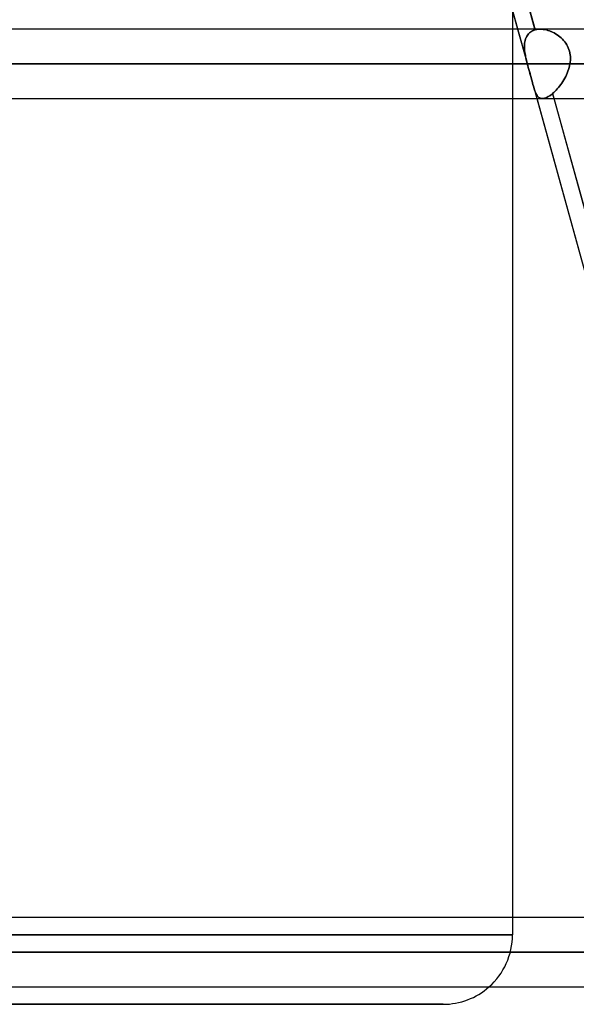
# Model space of a CAD drawing. Header units: millimetres. Extents: x -156 to 156, y -132 to 52.
# Tile 43 of 79: x 24.4 to 32.42, y -64 to -49.81. Entities that reach past the tile are written whole.
import ezdxf

# ---------------------------------------------------------------- set-up
doc = ezdxf.new("R2010")
doc.units = ezdxf.units.MM
doc.layers.add('MAIN-1', color=7, linetype='Continuous')

msp = doc.modelspace()

# ---------------------------------------------------------------- linework, layer by layer
at = {"layer": 'MAIN-1'}
for p, q in [((28.272, -37.989), (31.72, -50.475)), ((28.316, -38.15), (31.575, -49.95)), ((28.542, -38.072), (31.826, -49.96)), ((31.823, -49.95), (28.564, -38.15)), ((31.5, -49.677), (31.5, -49.95)), ((72.119, -49.95), (-72.119, -49.95)), ((72.119, -49.95), (-72.119, -49.95)), ((31.9, -49.95), (-31.9, -49.95)), ((31.9, -49.95), (-31.9, -49.95)), ((31.5, -49.95), (31.5, -50.95)), ((31.575, -49.95), (31.72, -50.475)), ((31.694, -50.077), (31.687, -50.095)), ((31.689, -50.089), (31.698, -50.068)), ((31.702, -50.06), (31.694, -50.077)), ((31.698, -50.068), (31.708, -50.049)), ((31.711, -50.045), (31.702, -50.06)), ((31.708, -50.049), (31.72, -50.031)), ((31.721, -50.03), (31.711, -50.045)), ((31.72, -50.031), (31.733, -50.015)), ((31.732, -50.016), (31.721, -50.03)), ((31.745, -50.003), (31.732, -50.016)), ((31.733, -50.015), (31.749, -50)), ((31.759, -49.992), (31.745, -50.003)), ((31.749, -50), (31.766, -49.987)), ((31.774, -49.982), (31.759, -49.992)), ((31.766, -49.987), (31.784, -49.976)), ((31.79, -49.973), (31.774, -49.982)), ((31.784, -49.976), (31.804, -49.967)), ((31.808, -49.966), (31.79, -49.973)), ((31.804, -49.967), (31.826, -49.96)), ((31.826, -49.96), (31.808, -49.966)), ((31.826, -49.96), (31.823, -49.95)), ((31.826, -49.96), (31.838, -49.957)), ((31.838, -49.957), (31.826, -49.96)), ((31.838, -49.957), (31.85, -49.954)), ((31.85, -49.954), (31.838, -49.957)), ((31.85, -49.954), (31.862, -49.952)), ((31.863, -49.952), (31.85, -49.954)), ((31.862, -49.952), (31.875, -49.951)), ((31.875, -49.951), (31.863, -49.952)), ((31.875, -49.951), (31.888, -49.95)), ((31.888, -49.95), (31.875, -49.951)), ((31.888, -49.95), (31.901, -49.95)), ((31.901, -49.95), (31.888, -49.95)), ((31.901, -49.95), (31.923, -49.951)), ((31.923, -49.951), (31.901, -49.95)), ((31.923, -49.951), (31.944, -49.953)), ((31.944, -49.953), (31.923, -49.951)), ((31.944, -49.953), (31.966, -49.956)), ((31.967, -49.957), (31.944, -49.953)), ((31.966, -49.956), (31.989, -49.961)), ((31.989, -49.961), (31.967, -49.957)), ((31.989, -49.961), (32.011, -49.967)), ((32.011, -49.967), (31.989, -49.961)), ((32.011, -49.967), (32.033, -49.975)), ((32.033, -49.975), (32.011, -49.967)), ((32.033, -49.975), (32.055, -49.983)), ((32.056, -49.984), (32.033, -49.975)), ((32.055, -49.983), (32.077, -49.993)), ((32.078, -49.993), (32.056, -49.984)), ((32.077, -49.993), (32.099, -50.004)), ((32.1, -50.004), (32.078, -49.993)), ((32.099, -50.004), (32.121, -50.016)), ((32.121, -50.017), (32.1, -50.004)), ((32.121, -50.016), (32.142, -50.03)), ((32.142, -50.03), (32.121, -50.017)), ((32.142, -50.03), (32.162, -50.044)), ((32.162, -50.044), (32.142, -50.03)), ((32.162, -50.044), (32.182, -50.059)), ((32.182, -50.06), (32.162, -50.044)), ((32.182, -50.059), (32.201, -50.076)), ((32.201, -50.076), (32.182, -50.06)), ((32.201, -50.076), (32.219, -50.093)), ((32.219, -50.094), (32.201, -50.076)), ((31.673, -50.173), (31.672, -50.194)), ((31.672, -50.207), (31.673, -50.182)), ((31.672, -50.194), (31.672, -50.216)), ((31.673, -50.232), (31.672, -50.207)), ((31.672, -50.216), (31.673, -50.238)), ((31.675, -50.153), (31.673, -50.173)), ((31.673, -50.182), (31.675, -50.157)), ((31.678, -50.133), (31.675, -50.153)), ((31.675, -50.157), (31.678, -50.133)), ((31.678, -50.133), (31.683, -50.111)), ((31.682, -50.113), (31.678, -50.133)), ((31.687, -50.095), (31.682, -50.113)), ((31.683, -50.111), (31.689, -50.089)), ((32.219, -50.093), (32.236, -50.112)), ((32.237, -50.112), (32.219, -50.094)), ((32.236, -50.112), (32.253, -50.132)), ((32.253, -50.132), (32.237, -50.112)), ((32.253, -50.132), (32.268, -50.152)), ((32.268, -50.153), (32.253, -50.132)), ((32.268, -50.152), (32.282, -50.174)), ((32.282, -50.174), (32.268, -50.153)), ((32.282, -50.174), (32.294, -50.196)), ((32.294, -50.197), (32.282, -50.174)), ((32.294, -50.196), (32.305, -50.219)), ((32.305, -50.22), (32.294, -50.197)), ((32.305, -50.219), (32.314, -50.243)), ((31.675, -50.258), (31.673, -50.232)), ((31.673, -50.238), (31.675, -50.261)), ((31.678, -50.284), (31.675, -50.258)), ((31.675, -50.261), (31.678, -50.284)), ((31.678, -50.284), (31.682, -50.307)), ((31.682, -50.311), (31.678, -50.284)), ((31.682, -50.307), (31.686, -50.331)), ((31.687, -50.338), (31.682, -50.311)), ((31.686, -50.331), (31.69, -50.354)), ((31.693, -50.365), (31.687, -50.338)), ((31.69, -50.354), (31.696, -50.378)), ((32.314, -50.244), (32.305, -50.22)), ((32.314, -50.243), (32.322, -50.268)), ((32.322, -50.269), (32.314, -50.244)), ((32.322, -50.268), (32.328, -50.293)), ((32.328, -50.294), (32.322, -50.269)), ((32.328, -50.293), (32.332, -50.319)), ((32.333, -50.32), (32.328, -50.294)), ((32.332, -50.319), (32.335, -50.345)), ((32.335, -50.345), (32.333, -50.32)), ((32.335, -50.345), (32.336, -50.371)), ((32.336, -50.371), (32.335, -50.345)), ((-72.547, -50.45), (72.547, -50.45)), ((72.547, -50.45), (-72.547, -50.45)), ((71.88, -50.45), (-71.88, -50.45)), ((-71.88, -50.45), (71.88, -50.45)), ((-32.329, -50.45), (32.329, -50.45)), ((32.329, -50.45), (-32.329, -50.45)), ((31.714, -50.45), (-31.714, -50.45)), ((-31.714, -50.45), (31.714, -50.45)), ((31.699, -50.393), (31.693, -50.365)), ((31.696, -50.378), (31.701, -50.402)), ((31.706, -50.421), (31.699, -50.393)), ((31.701, -50.402), (31.707, -50.426)), ((31.714, -50.45), (31.706, -50.421)), ((31.707, -50.426), (31.714, -50.45)), ((31.715, -50.454), (31.714, -50.45)), ((31.714, -50.45), (31.715, -50.454)), ((31.716, -50.458), (31.715, -50.454)), ((31.715, -50.454), (31.716, -50.458)), ((31.717, -50.462), (31.716, -50.458)), ((31.716, -50.458), (31.717, -50.462)), ((31.718, -50.466), (31.717, -50.462)), ((31.717, -50.462), (31.718, -50.466)), ((31.719, -50.47), (31.718, -50.466)), ((31.718, -50.466), (31.719, -50.47)), ((31.72, -50.474), (31.719, -50.47)), ((31.719, -50.47), (31.72, -50.474)), ((31.728, -50.502), (31.72, -50.474)), ((31.72, -50.474), (31.72, -50.474)), ((31.72, -50.474), (31.72, -50.474)), ((31.72, -50.474), (31.72, -50.475)), ((31.72, -50.475), (31.72, -50.475)), ((31.72, -50.475), (31.72, -50.475)), ((31.72, -50.475), (31.72, -50.475)), ((31.72, -50.475), (31.728, -50.504)), ((31.736, -50.531), (31.728, -50.502)), ((31.728, -50.504), (31.736, -50.532)), ((32.324, -50.477), (32.317, -50.504)), ((32.317, -50.504), (32.324, -50.477)), ((32.329, -50.45), (32.324, -50.477)), ((32.324, -50.477), (32.329, -50.45)), ((32.333, -50.424), (32.329, -50.45)), ((32.329, -50.45), (32.333, -50.424)), ((32.335, -50.397), (32.333, -50.424)), ((32.333, -50.424), (32.335, -50.398)), ((32.336, -50.371), (32.335, -50.397)), ((32.335, -50.398), (32.336, -50.371)), ((31.744, -50.56), (31.736, -50.531)), ((31.736, -50.532), (31.745, -50.561)), ((31.752, -50.588), (31.744, -50.56)), ((31.745, -50.561), (31.753, -50.589)), ((31.76, -50.617), (31.752, -50.588)), ((31.753, -50.589), (31.761, -50.617)), ((31.768, -50.645), (31.76, -50.617)), ((31.761, -50.617), (31.768, -50.645)), ((31.775, -50.672), (31.768, -50.645)), ((31.768, -50.645), (31.776, -50.672)), ((32.267, -50.633), (32.254, -50.657)), ((32.254, -50.657), (32.267, -50.633)), ((32.279, -50.608), (32.267, -50.633)), ((32.267, -50.633), (32.279, -50.608)), ((32.29, -50.582), (32.279, -50.608)), ((32.279, -50.608), (32.29, -50.582)), ((32.3, -50.556), (32.29, -50.582)), ((32.29, -50.582), (32.3, -50.557)), ((32.309, -50.53), (32.3, -50.556)), ((32.3, -50.557), (32.309, -50.53)), ((32.317, -50.504), (32.309, -50.53)), ((32.309, -50.53), (32.317, -50.504)), ((31.782, -50.698), (31.775, -50.672)), ((31.776, -50.672), (31.782, -50.698)), ((31.789, -50.723), (31.782, -50.698)), ((31.782, -50.698), (31.789, -50.723)), ((31.796, -50.747), (31.789, -50.723)), ((31.789, -50.723), (31.796, -50.747)), ((31.802, -50.77), (31.796, -50.747)), ((31.796, -50.747), (31.802, -50.77)), ((31.808, -50.791), (31.802, -50.77)), ((31.802, -50.77), (31.808, -50.791)), ((31.802, -50.77), (35.263, -63.299)), ((31.802, -50.77), (31.852, -50.95)), ((32.179, -50.77), (32.163, -50.791)), ((32.163, -50.791), (32.179, -50.77)), ((32.195, -50.749), (32.179, -50.77)), ((32.179, -50.77), (32.195, -50.749)), ((32.211, -50.727), (32.195, -50.749)), ((32.195, -50.749), (32.211, -50.727)), ((32.226, -50.705), (32.211, -50.727)), ((32.211, -50.727), (32.226, -50.705)), ((32.24, -50.681), (32.226, -50.705)), ((32.226, -50.705), (32.24, -50.681)), ((32.254, -50.657), (32.24, -50.681)), ((32.24, -50.681), (32.254, -50.657)), ((31.814, -50.811), (31.808, -50.791)), ((31.808, -50.791), (31.814, -50.811)), ((31.82, -50.83), (31.814, -50.811)), ((31.814, -50.811), (31.82, -50.83)), ((31.826, -50.848), (31.82, -50.83)), ((31.82, -50.83), (31.826, -50.847)), ((31.826, -50.847), (31.832, -50.864)), ((31.833, -50.864), (31.826, -50.848)), ((31.832, -50.864), (31.839, -50.879)), ((31.84, -50.879), (31.833, -50.864)), ((31.839, -50.879), (31.847, -50.893)), ((31.847, -50.893), (31.84, -50.879)), ((31.855, -50.906), (31.847, -50.893)), ((31.847, -50.893), (31.854, -50.905)), ((31.854, -50.905), (31.863, -50.917)), ((31.863, -50.917), (31.855, -50.906)), ((31.872, -50.926), (31.863, -50.917)), ((31.863, -50.917), (31.872, -50.926)), ((31.882, -50.934), (31.872, -50.926)), ((31.872, -50.926), (31.882, -50.934)), ((32.017, -50.922), (31.998, -50.932)), ((31.998, -50.932), (32.017, -50.922)), ((32.037, -50.909), (32.017, -50.922)), ((32.017, -50.922), (32.037, -50.909)), ((32.058, -50.894), (32.037, -50.909)), ((32.037, -50.909), (32.058, -50.894)), ((32.079, -50.877), (32.058, -50.894)), ((32.058, -50.894), (32.079, -50.877)), ((32.096, -50.862), (32.079, -50.877)), ((32.079, -50.877), (32.096, -50.862)), ((32.099, -50.95), (32.079, -50.877)), ((32.079, -50.877), (35.362, -62.761)), ((32.113, -50.846), (32.096, -50.862)), ((32.096, -50.862), (32.113, -50.846)), ((32.13, -50.829), (32.113, -50.846)), ((32.113, -50.846), (32.13, -50.829)), ((32.146, -50.81), (32.13, -50.829)), ((32.13, -50.829), (32.146, -50.81)), ((32.163, -50.791), (32.146, -50.81)), ((32.146, -50.81), (32.163, -50.791)), ((-72.104, -50.95), (72.104, -50.95)), ((-72.104, -50.95), (72.104, -50.95)), ((-31.932, -50.95), (31.932, -50.95)), ((-31.932, -50.95), (31.932, -50.95)), ((31.5, -50.95), (31.5, -62.75)), ((31.852, -50.95), (35.111, -62.75)), ((31.893, -50.941), (31.882, -50.934)), ((31.882, -50.934), (31.893, -50.941)), ((31.904, -50.946), (31.893, -50.941)), ((31.893, -50.941), (31.904, -50.946)), ((31.917, -50.949), (31.904, -50.946)), ((31.904, -50.946), (31.917, -50.949)), ((31.93, -50.95), (31.917, -50.949)), ((31.917, -50.949), (31.93, -50.95)), ((31.945, -50.949), (31.93, -50.95)), ((31.93, -50.95), (31.945, -50.949)), ((31.962, -50.946), (31.945, -50.949)), ((31.945, -50.949), (31.962, -50.946)), ((31.98, -50.94), (31.962, -50.946)), ((31.962, -50.946), (31.98, -50.94)), ((31.998, -50.932), (31.98, -50.94)), ((31.98, -50.94), (31.998, -50.932)), ((35.359, -62.75), (32.099, -50.95)), ((68.582, -62.75), (-68.582, -62.75)), ((68.582, -62.75), (-68.582, -62.75)), ((63.179, -62.75), (-63.179, -62.75)), ((63.179, -62.75), (-63.179, -62.75)), ((57.66, -62.75), (-57.66, -62.75)), ((57.66, -62.75), (-57.66, -62.75)), ((52.142, -62.75), (-52.142, -62.75)), ((52.142, -62.75), (-52.142, -62.75)), ((46.622, -62.75), (-46.622, -62.75)), ((46.622, -62.75), (-46.622, -62.75)), ((41.101, -62.75), (-41.101, -62.75)), ((41.101, -62.75), (-41.101, -62.75)), ((35.442, -62.75), (-35.442, -62.75)), ((35.442, -62.75), (-35.442, -62.75)), ((31.5, -62.75), (31.5, -63)), ((0, -63), (31.5, -63)), ((31.5, -63), (0, -63)), ((-69.009, -63.25), (69.009, -63.25)), ((69.009, -63.25), (-69.009, -63.25)), ((68.204, -63.25), (-68.204, -63.25)), ((-68.204, -63.25), (68.204, -63.25)), ((-63.393, -63.25), (63.393, -63.25)), ((63.393, -63.25), (-63.393, -63.25)), ((62.686, -63.25), (-62.686, -63.25)), ((-62.686, -63.25), (62.686, -63.25)), ((-57.875, -63.25), (57.875, -63.25)), ((57.875, -63.25), (-57.875, -63.25)), ((57.167, -63.25), (-57.167, -63.25)), ((-57.167, -63.25), (57.167, -63.25)), ((-52.355, -63.25), (52.355, -63.25)), ((52.355, -63.25), (-52.355, -63.25)), ((51.648, -63.25), (-51.648, -63.25)), ((-51.648, -63.25), (51.648, -63.25)), ((-46.835, -63.25), (46.835, -63.25)), ((46.835, -63.25), (-46.835, -63.25)), ((46.127, -63.25), (-46.127, -63.25)), ((-46.127, -63.25), (46.127, -63.25)), ((-41.314, -63.25), (41.314, -63.25)), ((41.314, -63.25), (-41.314, -63.25)), ((40.606, -63.25), (-40.606, -63.25)), ((-40.606, -63.25), (40.606, -63.25)), ((-35.791, -63.25), (35.791, -63.25)), ((35.791, -63.25), (-35.791, -63.25)), ((35.249, -63.25), (-35.249, -63.25)), ((-35.249, -63.25), (35.249, -63.25)), ((-68.696, -63.75), (68.696, -63.75)), ((-68.696, -63.75), (68.696, -63.75)), ((-63.179, -63.75), (63.179, -63.75)), ((-63.179, -63.75), (63.179, -63.75)), ((-57.66, -63.75), (57.66, -63.75)), ((-57.66, -63.75), (57.66, -63.75)), ((-52.142, -63.75), (52.142, -63.75)), ((-52.142, -63.75), (52.142, -63.75)), ((-46.622, -63.75), (46.622, -63.75)), ((-46.622, -63.75), (46.622, -63.75)), ((-41.101, -63.75), (41.101, -63.75)), ((-41.101, -63.75), (41.101, -63.75)), ((-35.583, -63.75), (35.583, -63.75)), ((-35.583, -63.75), (35.583, -63.75)), ((0, -64), (30.5, -64)), ((30.5, -64), (0, -64))]:
    msp.add_line(p, q, dxfattribs=at)
for start, end in [(311.4096, 0), (270, 311.4096)]:
    msp.add_arc((30.5, -63), 1, start, end, dxfattribs=at)

doc.saveas('drawing.dxf')
